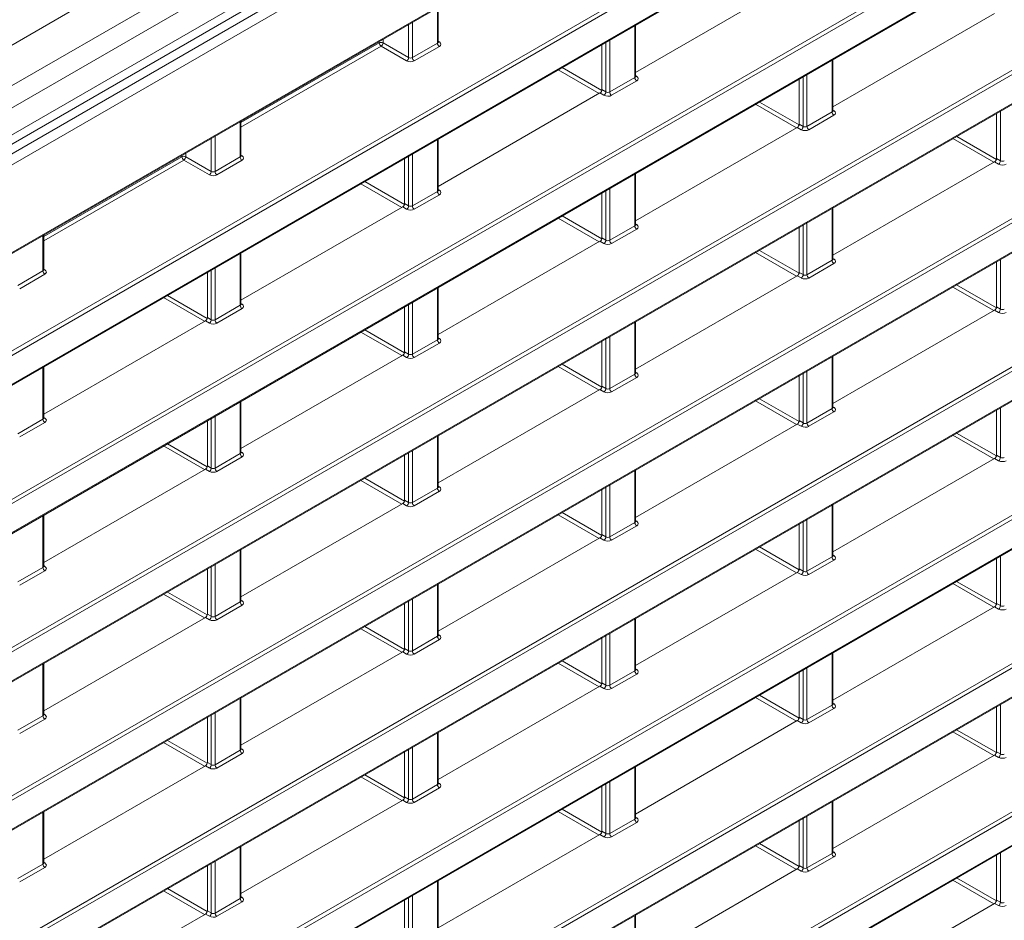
# Model space of a CAD drawing. Header units: millimetres. Extents: x 0 to 1118, y 0 to 864.
# Tile 63 of 156: x 894 to 912, y 276 to 292. Entities that reach past the tile are written whole.
import ezdxf

# ---------------------------------------------------------------- set-up
doc = ezdxf.new("R2010")
doc.units = ezdxf.units.MM

msp = doc.modelspace()

# ---------------------------------------------------------------- linework, layer by layer
at = {"color": 9, "linetype": 'Continuous', "lineweight": 0}
for p, q in [((1022.754, 366.259), (878.381, 282.914)), ((1023.078, 365.699), (878.704, 282.354)), ((1023.181, 365.351), (878.808, 282.006)), ((1023.181, 364.856), (878.808, 281.511)), ((878.084, 280.746), (1023.554, 364.725)), ((1023.641, 364.572), (878.171, 280.594)), ((880.541, 280.347), (1021.271, 361.589)), ((881.936, 279.347), (959.897, 324.353)), ((960.004, 324.333), (881.97, 279.286)), ((882.181, 278.875), (959.552, 323.541)), ((876.84, 270.957), (966.682, 322.821)), ((966.717, 322.761), (876.875, 270.896)), ((876.875, 270.364), (967.151, 322.479)), ((876.84, 268.233), (969.372, 321.65)), ((969.407, 321.589), (876.875, 268.172)), ((882.122, 276.73), (959.412, 321.349)), ((959.552, 321.349), (882.156, 276.669)), ((876.875, 267.639), (969.407, 321.057)), ((882.156, 276.137), (960.004, 321.077)), ((876.84, 265.508), (969.372, 318.926)), ((969.407, 318.865), (876.875, 265.448)), ((876.875, 264.915), (969.407, 318.333)), ((876.84, 262.784), (969.372, 316.202)), ((969.407, 316.141), (876.875, 262.724)), ((876.875, 262.191), (969.407, 315.609)), ((876.84, 260.06), (969.372, 313.478)), ((969.407, 313.417), (876.875, 259.999)), ((876.875, 259.467), (969.407, 312.885)), ((876.84, 257.336), (969.372, 310.754)), ((969.407, 310.693), (876.875, 257.275)), ((876.875, 256.743), (969.407, 310.161)), ((901.241, 291.633), (901.241, 292.28)), ((900.71, 291.368), (900.71, 291.974)), ((900.78, 292.014), (900.78, 291.367)), ((904.865, 291.001), (904.865, 291.953)), ((897.632, 290.172), (900.171, 291.638)), ((900.206, 291.577), (897.632, 290.091)), ((900.171, 291.638), (900.171, 291.663)), ((900.675, 291.307), (900.206, 291.577)), ((900.241, 291.703), (900.241, 291.639)), ((900.241, 291.639), (900.71, 291.368)), ((900.78, 291.367), (901.241, 291.633)), ((901.276, 291.572), (900.815, 291.306)), ((901.256, 291.668), (901.277, 291.654)), ((904.334, 290.736), (904.334, 291.647)), ((904.404, 291.687), (904.404, 290.735)), ((903.53, 291.183), (904.259, 290.761)), ((908.489, 290.369), (908.489, 291.321)), ((904.211, 290.708), (903.459, 291.142)), ((904.404, 290.735), (904.865, 291.001)), ((904.88, 291.035), (904.901, 291.022)), ((907.958, 290.104), (907.958, 291.015)), ((908.028, 291.055), (908.028, 290.103)), ((904.9, 290.94), (904.439, 290.674)), ((904.299, 290.675), (904.226, 290.717)), ((904.262, 290.778), (904.334, 290.736)), ((907.835, 290.076), (907.083, 290.51)), ((907.154, 290.55), (907.883, 290.129)), ((908.028, 290.103), (908.489, 290.369)), ((908.524, 290.308), (908.063, 290.042)), ((908.504, 290.403), (908.525, 290.39)), ((911.582, 289.472), (911.582, 290.383)), ((897.617, 289.541), (897.617, 290.188)), ((907.923, 290.043), (907.85, 290.085)), ((907.886, 290.146), (907.958, 290.104)), ((897.157, 289.922), (897.157, 289.275)), ((910.778, 289.918), (911.507, 289.497)), ((897.086, 289.276), (897.086, 289.882)), ((901.241, 288.909), (901.241, 289.861)), ((911.459, 289.444), (910.707, 289.878)), ((894.008, 288.08), (896.547, 289.546)), ((896.547, 289.546), (896.547, 289.571)), ((896.618, 289.611), (896.618, 289.547)), ((896.618, 289.547), (897.086, 289.276)), ((897.157, 289.275), (897.617, 289.541)), ((897.632, 289.575), (897.653, 289.562)), ((900.71, 288.644), (900.71, 289.555)), ((900.78, 289.595), (900.78, 288.643)), ((896.582, 289.485), (894.008, 287.999)), ((897.051, 289.215), (896.582, 289.485)), ((897.652, 289.48), (897.191, 289.214)), ((911.547, 289.411), (911.474, 289.452)), ((911.51, 289.514), (911.582, 289.472)), ((904.865, 288.277), (904.865, 289.229)), ((900.587, 288.616), (899.835, 289.05)), ((899.906, 289.091), (900.635, 288.669)), ((900.78, 288.643), (901.241, 288.909)), ((901.276, 288.848), (900.815, 288.582)), ((901.256, 288.943), (901.277, 288.93)), ((904.334, 288.012), (904.334, 288.923)), ((904.404, 288.963), (904.404, 288.011)), ((900.638, 288.686), (900.71, 288.644)), ((900.675, 288.583), (900.602, 288.624)), ((903.53, 288.458), (904.259, 288.037)), ((908.489, 287.645), (908.489, 288.597)), ((904.211, 287.984), (903.459, 288.418)), ((904.404, 288.011), (904.865, 288.277)), ((904.88, 288.311), (904.901, 288.298)), ((907.958, 287.38), (907.958, 288.291)), ((908.028, 288.331), (908.028, 287.379)), ((893.993, 287.449), (893.993, 288.096)), ((904.9, 288.216), (904.439, 287.95)), ((904.299, 287.951), (904.226, 287.992)), ((904.262, 288.054), (904.334, 288.012)), ((897.617, 286.817), (897.617, 287.769)), ((907.835, 287.351), (907.083, 287.786)), ((907.154, 287.826), (907.883, 287.405)), ((908.028, 287.379), (908.489, 287.645)), ((908.524, 287.584), (908.063, 287.318)), ((908.504, 287.679), (908.525, 287.666)), ((911.582, 286.748), (911.582, 287.659)), ((893.533, 287.183), (893.993, 287.449)), ((894.028, 287.388), (893.567, 287.122)), ((894.008, 287.483), (894.029, 287.47)), ((897.086, 286.552), (897.086, 287.463)), ((897.157, 287.503), (897.157, 286.551)), ((907.886, 287.422), (907.958, 287.38)), ((907.923, 287.319), (907.85, 287.36)), ((910.777, 287.194), (911.507, 286.773)), ((901.241, 286.185), (901.241, 287.137)), ((911.459, 286.719), (910.707, 287.153)), ((896.963, 286.524), (896.211, 286.958)), ((896.282, 286.998), (897.011, 286.577)), ((897.632, 286.851), (897.653, 286.838)), ((900.71, 285.92), (900.71, 286.831)), ((900.78, 286.871), (900.78, 285.919)), ((897.157, 286.551), (897.617, 286.817)), ((897.652, 286.756), (897.191, 286.49)), ((911.547, 286.687), (911.474, 286.728)), ((911.51, 286.79), (911.582, 286.748)), ((897.051, 286.491), (896.979, 286.532)), ((897.014, 286.594), (897.086, 286.552)), ((904.865, 285.553), (904.865, 286.505)), ((900.587, 285.892), (899.835, 286.326)), ((899.906, 286.366), (900.635, 285.945)), ((900.78, 285.919), (901.241, 286.185)), ((901.276, 286.124), (900.815, 285.858)), ((901.256, 286.219), (901.277, 286.206)), ((904.334, 285.288), (904.334, 286.199)), ((904.404, 286.239), (904.404, 285.287)), ((900.638, 285.962), (900.71, 285.92)), ((900.675, 285.859), (900.602, 285.9)), ((908.489, 284.921), (908.489, 285.873)), ((893.993, 284.725), (893.993, 285.677)), ((904.211, 285.259), (903.459, 285.693)), ((903.53, 285.734), (904.259, 285.313)), ((904.88, 285.587), (904.901, 285.574)), ((907.958, 284.656), (907.958, 285.567)), ((908.028, 285.607), (908.028, 284.655)), ((904.404, 285.287), (904.865, 285.553)), ((904.9, 285.492), (904.439, 285.226)), ((904.299, 285.226), (904.226, 285.268)), ((904.262, 285.33), (904.334, 285.288)), ((897.617, 284.093), (897.617, 285.045)), ((907.835, 284.627), (907.083, 285.061)), ((907.153, 285.102), (907.883, 284.681)), ((908.028, 284.655), (908.489, 284.921)), ((908.524, 284.86), (908.063, 284.594)), ((908.504, 284.955), (908.525, 284.942)), ((911.582, 284.024), (911.582, 284.935)), ((893.533, 284.459), (893.993, 284.725)), ((894.028, 284.664), (893.567, 284.398)), ((894.008, 284.759), (894.029, 284.746)), ((897.086, 283.828), (897.086, 284.739)), ((897.157, 284.779), (897.157, 283.827)), ((907.886, 284.698), (907.958, 284.656)), ((907.923, 284.594), (907.85, 284.636)), ((901.241, 283.461), (901.241, 284.413)), ((911.459, 283.995), (910.707, 284.429)), ((910.777, 284.47), (911.507, 284.049)), ((896.963, 283.799), (896.211, 284.234)), ((896.282, 284.274), (897.011, 283.853)), ((897.632, 284.127), (897.653, 284.114)), ((900.78, 284.147), (900.78, 283.195)), ((897.157, 283.827), (897.617, 284.093)), ((897.652, 284.032), (897.191, 283.766)), ((900.71, 283.196), (900.71, 284.107)), ((911.547, 283.962), (911.474, 284.004)), ((911.51, 284.066), (911.582, 284.024)), ((897.051, 283.766), (896.979, 283.808)), ((897.014, 283.87), (897.086, 283.828)), ((904.865, 282.829), (904.865, 283.781)), ((900.587, 283.167), (899.835, 283.601)), ((899.906, 283.642), (900.635, 283.221)), ((900.78, 283.195), (901.241, 283.461)), ((901.276, 283.4), (900.815, 283.134)), ((901.256, 283.495), (901.277, 283.482)), ((904.334, 282.564), (904.334, 283.475)), ((904.404, 283.515), (904.404, 282.563)), ((900.638, 283.238), (900.71, 283.196)), ((900.675, 283.134), (900.602, 283.176)), ((908.489, 282.197), (908.489, 283.149)), ((893.993, 282.001), (893.993, 282.953)), ((904.211, 282.535), (903.459, 282.969)), ((903.53, 283.01), (904.259, 282.589)), ((904.88, 282.863), (904.901, 282.85)), ((908.028, 282.883), (908.028, 281.931)), ((904.404, 282.563), (904.865, 282.829)), ((904.9, 282.768), (904.439, 282.502)), ((907.958, 281.932), (907.958, 282.843)), ((904.299, 282.502), (904.226, 282.544)), ((904.262, 282.606), (904.334, 282.564)), ((897.617, 281.369), (897.617, 282.321)), ((907.835, 281.903), (907.083, 282.337)), ((907.153, 282.378), (907.883, 281.957)), ((908.028, 281.931), (908.489, 282.197)), ((908.524, 282.136), (908.063, 281.87)), ((908.504, 282.231), (908.525, 282.218)), ((911.582, 281.3), (911.582, 282.211)), ((893.533, 281.735), (893.993, 282.001)), ((894.008, 282.035), (894.029, 282.022)), ((897.086, 281.104), (897.086, 282.015)), ((897.157, 282.055), (897.157, 281.103)), ((907.886, 281.974), (907.958, 281.932)), ((894.028, 281.94), (893.567, 281.674)), ((907.923, 281.87), (907.85, 281.912)), ((901.241, 280.737), (901.241, 281.689)), ((911.458, 281.271), (910.707, 281.705)), ((910.777, 281.746), (911.507, 281.325)), ((896.963, 281.075), (896.211, 281.509)), ((896.282, 281.55), (897.011, 281.129)), ((897.632, 281.403), (897.653, 281.39)), ((900.78, 281.423), (900.78, 280.471)), ((897.157, 281.103), (897.617, 281.369)), ((897.652, 281.308), (897.191, 281.042)), ((900.71, 280.472), (900.71, 281.383)), ((911.547, 281.238), (911.474, 281.28)), ((911.51, 281.341), (911.582, 281.3)), ((897.051, 281.042), (896.979, 281.084)), ((897.014, 281.146), (897.086, 281.104)), ((904.865, 280.105), (904.865, 281.057)), ((900.587, 280.443), (899.835, 280.877)), ((899.906, 280.918), (900.635, 280.497)), ((900.78, 280.471), (901.241, 280.737)), ((901.256, 280.771), (901.277, 280.758)), ((904.334, 279.84), (904.334, 280.751)), ((904.404, 280.791), (904.404, 279.839)), ((900.638, 280.513), (900.71, 280.472)), ((901.276, 280.676), (900.815, 280.41)), ((900.675, 280.41), (900.602, 280.452)), ((908.489, 279.473), (908.489, 280.425)), ((893.993, 279.277), (893.993, 280.229)), ((904.211, 279.811), (903.459, 280.245)), ((903.529, 280.286), (904.259, 279.865)), ((904.88, 280.139), (904.901, 280.126)), ((908.028, 280.159), (908.028, 279.207)), ((904.404, 279.839), (904.865, 280.105)), ((904.9, 280.044), (904.439, 279.778)), ((907.958, 279.208), (907.958, 280.119)), ((904.299, 279.778), (904.226, 279.82)), ((904.262, 279.881), (904.334, 279.84)), ((897.617, 278.645), (897.617, 279.597)), ((907.834, 279.179), (907.083, 279.613)), ((907.153, 279.654), (907.883, 279.233)), ((908.028, 279.207), (908.489, 279.473)), ((908.524, 279.412), (908.063, 279.146)), ((908.504, 279.507), (908.525, 279.494)), ((911.582, 278.576), (911.582, 279.487)), ((893.533, 279.011), (893.993, 279.277)), ((894.008, 279.311), (894.029, 279.298)), ((897.086, 278.38), (897.086, 279.291)), ((897.157, 279.331), (897.157, 278.379)), ((907.886, 279.249), (907.958, 279.208)), ((894.028, 279.216), (893.567, 278.95)), ((907.923, 279.146), (907.85, 279.188)), ((901.241, 278.013), (901.241, 278.965)), ((911.458, 278.547), (910.706, 278.981)), ((910.777, 279.022), (911.507, 278.601)), ((896.963, 278.351), (896.211, 278.785)), ((896.282, 278.826), (897.011, 278.405)), ((900.78, 278.699), (900.78, 277.746)), ((897.157, 278.379), (897.617, 278.645)), ((897.652, 278.584), (897.191, 278.318)), ((897.632, 278.679), (897.653, 278.666)), ((900.71, 277.748), (900.71, 278.659)), ((911.547, 278.514), (911.474, 278.556)), ((911.51, 278.617), (911.582, 278.576)), ((897.051, 278.318), (896.979, 278.36)), ((897.014, 278.421), (897.086, 278.38)), ((904.865, 277.38), (904.865, 278.333)), ((900.587, 277.719), (899.835, 278.153)), ((899.906, 278.194), (900.635, 277.773)), ((900.78, 277.746), (901.241, 278.013)), ((901.256, 278.047), (901.277, 278.034)), ((904.334, 277.116), (904.334, 278.027)), ((904.404, 278.067), (904.404, 277.114)), ((900.638, 277.789), (900.71, 277.748)), ((901.276, 277.952), (900.815, 277.686)), ((900.675, 277.686), (900.602, 277.728)), ((908.489, 276.748), (908.489, 277.701)), ((893.993, 276.553), (893.993, 277.505)), ((904.211, 277.087), (903.459, 277.521)), ((903.529, 277.562), (904.259, 277.141)), ((908.028, 277.435), (908.028, 276.482)), ((904.404, 277.114), (904.865, 277.38)), ((904.9, 277.32), (904.439, 277.054)), ((904.88, 277.415), (904.901, 277.402)), ((907.958, 276.483), (907.958, 277.395)), ((904.299, 277.054), (904.226, 277.096)), ((904.262, 277.157), (904.334, 277.116)), ((907.834, 276.455), (907.082, 276.889)), ((907.153, 276.93), (907.883, 276.509)), ((897.617, 275.92), (897.617, 276.873)), ((908.028, 276.482), (908.489, 276.748)), ((908.504, 276.783), (908.525, 276.77)), ((911.582, 275.851), (911.582, 276.763)), ((893.533, 276.286), (893.993, 276.553)), ((894.008, 276.587), (894.029, 276.574)), ((897.086, 275.655), (897.086, 276.567)), ((897.157, 276.607), (897.157, 275.654)), ((907.886, 276.525), (907.958, 276.483)), ((908.524, 276.688), (908.063, 276.422)), ((894.028, 276.492), (893.567, 276.226)), ((907.923, 276.422), (907.85, 276.464)), ((901.241, 275.288), (901.241, 276.241)), ((911.458, 275.823), (910.706, 276.257)), ((910.777, 276.298), (911.507, 275.876)), ((896.963, 275.627), (896.211, 276.061)), ((896.282, 276.102), (897.011, 275.681)), ((897.157, 275.654), (897.617, 275.92)), ((897.652, 275.86), (897.191, 275.594)), ((897.632, 275.955), (897.653, 275.942)), ((900.71, 275.023), (900.71, 275.935)), ((900.78, 275.975), (900.78, 275.022)), ((911.547, 275.79), (911.474, 275.832)), ((911.51, 275.893), (911.582, 275.851)), ((897.051, 275.594), (896.979, 275.636)), ((897.014, 275.697), (897.086, 275.655)), ((904.865, 274.656), (904.865, 275.609))]:
    msp.add_line(p, q, dxfattribs=at)
at = {"color": 7, "linetype": 'Continuous', "lineweight": 15}
for p, q in [((878.704, 281.282), (1023.078, 364.627)), ((880.53, 280.324), (1021.261, 361.566)), ((882.17, 278.852), (959.477, 323.48)), ((876.864, 270.341), (967.141, 322.456)), ((876.864, 267.617), (969.396, 321.034)), ((882.146, 276.114), (959.957, 321.033)), ((876.864, 264.893), (969.396, 318.31)), ((876.864, 262.168), (969.396, 315.586)), ((876.864, 259.444), (969.396, 312.862)), ((876.864, 256.72), (969.396, 310.138)), ((907.85, 292.809), (904.88, 291.094)), ((901.256, 291.654), (901.256, 292.289)), ((911.474, 292.177), (908.504, 290.462)), ((904.88, 291.022), (904.88, 291.962)), ((904.262, 290.778), (904.262, 291.605)), ((908.504, 290.39), (908.504, 291.33)), ((907.886, 290.146), (907.886, 290.973)), ((904.226, 290.717), (901.256, 289.002)), ((911.51, 289.514), (911.51, 290.341)), ((897.632, 289.562), (897.632, 290.197)), ((907.85, 290.085), (904.88, 288.37)), ((901.256, 288.93), (901.256, 289.87)), ((900.638, 288.686), (900.638, 289.513)), ((911.474, 289.452), (908.504, 287.738)), ((904.88, 288.298), (904.88, 289.238)), ((904.262, 288.054), (904.262, 288.881)), ((900.602, 288.624), (897.632, 286.91)), ((908.504, 287.666), (908.504, 288.606)), ((894.008, 287.47), (894.008, 288.105)), ((907.886, 287.422), (907.886, 288.249)), ((904.226, 287.992), (901.256, 286.278)), ((897.632, 286.838), (897.632, 287.778)), ((911.51, 286.79), (911.51, 287.617)), ((897.014, 286.594), (897.014, 287.421)), ((907.85, 287.36), (904.88, 285.646)), ((901.256, 286.206), (901.256, 287.146)), ((900.638, 285.962), (900.638, 286.789)), ((911.474, 286.728), (908.504, 285.014)), ((896.979, 286.532), (894.008, 284.818)), ((904.88, 285.574), (904.88, 286.514)), ((904.262, 285.33), (904.262, 286.157)), ((900.602, 285.9), (897.632, 284.186)), ((908.504, 284.942), (908.504, 285.882)), ((894.008, 284.746), (894.008, 285.686)), ((907.886, 284.698), (907.886, 285.525)), ((904.226, 285.268), (901.256, 283.554)), ((897.632, 284.114), (897.632, 285.054)), ((911.51, 284.066), (911.51, 284.893)), ((897.014, 283.87), (897.014, 284.697)), ((907.85, 284.636), (904.88, 282.922)), ((901.256, 283.481), (901.256, 284.422)), ((900.638, 283.238), (900.638, 284.065)), ((911.474, 284.004), (908.504, 282.29)), ((896.979, 283.808), (894.008, 282.094)), ((904.88, 282.849), (904.88, 283.79)), ((904.262, 282.606), (904.262, 283.433)), ((900.602, 283.176), (897.632, 281.462)), ((908.504, 282.217), (908.504, 283.158)), ((894.008, 282.021), (894.008, 282.962)), ((907.886, 281.974), (907.886, 282.801)), ((904.226, 282.544), (901.256, 280.83)), ((897.632, 281.389), (897.632, 282.33)), ((911.51, 281.341), (911.51, 282.169)), ((897.014, 281.146), (897.014, 281.973)), ((907.85, 281.912), (904.88, 280.198)), ((901.256, 280.757), (901.256, 281.698)), ((900.638, 280.513), (900.638, 281.341)), ((911.474, 281.28), (908.504, 279.565)), ((896.979, 281.084), (894.008, 279.37)), ((904.88, 280.125), (904.88, 281.066)), ((904.262, 279.881), (904.262, 280.709)), ((900.602, 280.452), (897.632, 278.737)), ((908.504, 279.493), (908.504, 280.434)), ((894.008, 279.297), (894.008, 280.238)), ((907.886, 279.249), (907.886, 280.077)), ((904.226, 279.82), (901.256, 278.105)), ((897.632, 278.665), (897.632, 279.606)), ((911.51, 278.617), (911.51, 279.445)), ((897.014, 278.421), (897.014, 279.249)), ((907.85, 279.188), (904.88, 277.473)), ((901.256, 278.033), (901.256, 278.974)), ((900.638, 277.789), (900.638, 278.617)), ((911.474, 278.556), (908.504, 276.841)), ((896.979, 278.36), (894.008, 276.645)), ((904.88, 277.401), (904.88, 278.342)), ((904.262, 277.157), (904.262, 277.985)), ((900.602, 277.728), (897.632, 276.013)), ((908.504, 276.769), (908.504, 277.71)), ((894.008, 276.573), (894.008, 277.514)), ((907.886, 276.525), (907.886, 277.353)), ((904.226, 277.096), (901.256, 275.381)), ((897.632, 275.941), (897.632, 276.882)), ((911.51, 275.893), (911.51, 276.721)), ((897.014, 275.697), (897.014, 276.525)), ((907.85, 276.464), (904.88, 274.749)), ((901.256, 275.309), (901.256, 276.249)), ((900.638, 275.065), (900.638, 275.893)), ((911.474, 275.832), (908.504, 274.117)), ((896.979, 275.636), (894.008, 273.921)), ((904.88, 274.677), (904.88, 275.617))]:
    msp.add_line(p, q, dxfattribs=at)
at = {"color": 9, "linetype": 'Continuous', "lineweight": 0}
for centre, radius, start, end in [((900.207, 291.57), 0.077, 63.2338, 117.3435), ((900.248, 291.642), 0.077, 182.6523, 236.7703), ((900.162, 291.643), 0.0793, 303.5222, 356.4778), ((901.318, 291.636), 0.077, 182.6523, 236.7703), ((901.262, 291.677), 0.0278, 257.8973, 303.5269), ((900.631, 291.373), 0.0793, 303.5222, 356.4778), ((900.857, 291.37), 0.077, 182.6523, 236.7703), ((904.942, 291.004), 0.077, 182.6523, 236.7703), ((904.886, 291.045), 0.0278, 257.8973, 303.5269), ((904.255, 290.741), 0.0793, 303.5222, 356.4778), ((904.481, 290.738), 0.077, 182.6523, 236.7703), ((908.566, 290.372), 0.077, 182.6523, 236.7703), ((908.51, 290.413), 0.0278, 257.7331, 303.5435), ((907.879, 290.109), 0.0793, 303.5222, 356.4778), ((908.105, 290.106), 0.077, 182.6523, 236.7703), ((896.583, 289.478), 0.077, 63.2338, 117.3435), ((896.624, 289.55), 0.077, 182.6523, 236.7703), ((896.538, 289.551), 0.0793, 303.5222, 356.4778), ((897.694, 289.544), 0.077, 182.6523, 236.7703), ((897.638, 289.585), 0.0278, 257.8973, 303.5269), ((911.503, 289.477), 0.0793, 303.5222, 356.4778), ((897.007, 289.281), 0.0793, 303.5222, 356.4778), ((897.233, 289.278), 0.077, 182.6523, 236.7703), ((901.318, 288.912), 0.077, 182.6523, 236.7703), ((901.262, 288.953), 0.0278, 257.8973, 303.5269), ((900.631, 288.649), 0.0793, 303.5222, 356.4778), ((900.857, 288.646), 0.077, 182.6523, 236.7703), ((904.942, 288.28), 0.077, 182.6523, 236.7703), ((904.886, 288.321), 0.0278, 257.7331, 303.5435), ((904.255, 288.017), 0.0793, 303.5222, 356.4778), ((904.481, 288.014), 0.077, 182.6523, 236.7703), ((908.566, 287.648), 0.077, 182.6523, 236.7703), ((908.51, 287.689), 0.0278, 257.7331, 303.5435), ((894.07, 287.452), 0.077, 182.6523, 236.7703), ((894.014, 287.493), 0.0278, 257.8973, 303.5269), ((907.879, 287.385), 0.0793, 303.5222, 356.4778), ((908.105, 287.382), 0.077, 182.6523, 236.7703), ((897.638, 286.861), 0.0278, 257.8973, 303.5269), ((897.694, 286.82), 0.077, 182.6523, 236.7703), ((911.503, 286.753), 0.0793, 303.5222, 356.4778), ((897.007, 286.557), 0.0793, 303.5222, 356.4778), ((897.233, 286.554), 0.077, 182.6523, 236.7703), ((901.318, 286.188), 0.077, 182.6523, 236.7703), ((901.262, 286.229), 0.0278, 257.7331, 303.5435), ((900.631, 285.925), 0.0793, 303.5222, 356.4778), ((900.857, 285.922), 0.077, 182.6523, 236.7703), ((904.886, 285.597), 0.0278, 257.7331, 303.5435), ((904.942, 285.556), 0.077, 182.6523, 236.7703), ((904.255, 285.293), 0.0793, 303.5222, 356.4778), ((904.481, 285.29), 0.077, 182.6523, 236.7703), ((908.566, 284.924), 0.077, 182.6523, 236.7703), ((908.51, 284.965), 0.0278, 257.7331, 303.5435), ((894.07, 284.728), 0.077, 182.6523, 236.7703), ((894.014, 284.769), 0.0278, 257.8973, 303.5269), ((907.879, 284.661), 0.0793, 303.5222, 356.4778), ((908.105, 284.658), 0.077, 182.6523, 236.7703), ((897.638, 284.137), 0.0278, 257.7331, 303.5435), ((897.694, 284.096), 0.077, 182.6523, 236.7703), ((911.503, 284.029), 0.0793, 303.5222, 356.4778), ((897.007, 283.833), 0.0793, 303.5222, 356.4778), ((897.233, 283.83), 0.077, 182.6523, 236.7703), ((901.318, 283.464), 0.077, 182.6523, 236.7703), ((901.262, 283.505), 0.0278, 257.7331, 303.5435), ((900.631, 283.201), 0.0793, 303.5222, 356.4778), ((900.857, 283.198), 0.077, 182.6523, 236.7703), ((904.886, 282.873), 0.0278, 257.7331, 303.5435), ((904.942, 282.832), 0.077, 182.6523, 236.7703), ((904.255, 282.569), 0.0793, 303.5222, 356.4778), ((904.481, 282.566), 0.077, 182.6523, 236.7703), ((908.566, 282.2), 0.077, 182.6523, 236.7703), ((908.51, 282.241), 0.0278, 257.7331, 303.5435), ((894.07, 282.004), 0.077, 182.6523, 236.7703), ((894.014, 282.045), 0.0278, 257.7331, 303.5435), ((907.879, 281.936), 0.0793, 303.5222, 356.4778), ((908.105, 281.934), 0.077, 182.6523, 236.7703), ((897.694, 281.372), 0.077, 182.6523, 236.7703), ((897.638, 281.413), 0.0278, 257.7331, 303.5435), ((911.503, 281.304), 0.0793, 303.5222, 356.4778), ((897.007, 281.108), 0.0793, 303.5222, 356.4778), ((897.233, 281.106), 0.077, 182.6523, 236.7703), ((901.318, 280.74), 0.077, 182.6523, 236.7703), ((901.262, 280.781), 0.0278, 257.7331, 303.5435), ((900.631, 280.476), 0.0793, 303.5222, 356.4778), ((900.857, 280.474), 0.077, 182.6523, 236.7703), ((904.942, 280.108), 0.077, 182.6523, 236.7703), ((904.886, 280.149), 0.0278, 257.7331, 303.5435), ((904.255, 279.844), 0.0793, 303.5222, 356.4778), ((904.481, 279.842), 0.077, 182.6523, 236.7703), ((908.566, 279.476), 0.077, 182.6523, 236.7703), ((908.51, 279.517), 0.0278, 257.7331, 303.5435), ((894.07, 279.28), 0.077, 182.6523, 236.7703), ((894.014, 279.321), 0.0278, 257.7331, 303.5435), ((907.879, 279.212), 0.0793, 303.5222, 356.4778), ((908.105, 279.21), 0.077, 182.6523, 236.7703), ((897.694, 278.648), 0.077, 182.6523, 236.7703), ((897.638, 278.689), 0.0278, 257.7331, 303.5435), ((911.503, 278.58), 0.0793, 303.5222, 356.4778), ((897.007, 278.384), 0.0793, 303.5222, 356.4778), ((897.233, 278.382), 0.077, 182.6523, 236.7703), ((901.318, 278.016), 0.077, 182.6523, 236.7703), ((901.262, 278.057), 0.0278, 257.7331, 303.5435), ((900.631, 277.752), 0.0793, 303.5222, 356.4778), ((900.857, 277.75), 0.077, 182.6523, 236.7703), ((904.942, 277.384), 0.077, 182.6523, 236.7703), ((904.886, 277.425), 0.0278, 257.7331, 303.5435), ((904.255, 277.12), 0.0793, 303.5222, 356.4778), ((904.481, 277.118), 0.077, 182.6523, 236.7703), ((908.566, 276.752), 0.077, 182.6523, 236.7703), ((908.51, 276.793), 0.0278, 257.7331, 303.5435), ((894.07, 276.556), 0.077, 182.6523, 236.7703), ((894.014, 276.597), 0.0278, 257.7331, 303.5435), ((907.879, 276.488), 0.0793, 303.5222, 356.4778), ((908.105, 276.486), 0.077, 182.6523, 236.7703), ((897.694, 275.924), 0.077, 182.6523, 236.7703), ((897.638, 275.965), 0.0278, 257.7331, 303.5435), ((911.503, 275.856), 0.0793, 303.5222, 356.4778), ((897.007, 275.66), 0.0793, 303.5222, 356.4778), ((897.233, 275.658), 0.077, 182.6523, 236.7703)]:
    msp.add_arc(centre, radius, start, end, dxfattribs=at)
for centre, major_axis, ratio, start_param, end_param in [((901.206, 291.655), (0.05, -0.0016), 0.597067, 5.516493, 6.301891), ((901.205, 291.614), (0.1, -0.0015), 0.587275, 5.506822, 7.060165), ((900.745, 291.389), (0.05, -0.0016), 0.597067, 3.96315, 5.516493), ((900.744, 291.348), (0.1, -0.0015), 0.587275, 3.953479, 5.506822), ((904.83, 291.023), (0.05, -0.0016), 0.597067, 5.516493, 6.301891), ((904.829, 290.982), (0.1, -0.0015), 0.587275, 5.506822, 7.060165), ((904.368, 290.716), (0.1, -0.0015), 0.587275, 3.953479, 5.506822), ((904.369, 290.757), (0.05, -0.0016), 0.597067, 3.96315, 5.516493), ((908.454, 290.391), (0.05, -0.0016), 0.597067, 5.516493, 6.301891), ((908.453, 290.35), (0.1, -0.0015), 0.587275, 5.506822, 7.060165), ((907.993, 290.125), (0.05, -0.0016), 0.597067, 3.96315, 5.516493), ((907.992, 290.084), (0.1, -0.0015), 0.587275, 3.953479, 5.506822), ((897.582, 289.563), (0.05, -0.0016), 0.597067, 5.516493, 6.301891), ((897.581, 289.522), (0.1, -0.0015), 0.587275, 5.506822, 7.060165), ((911.616, 289.452), (0.1, -0.0015), 0.587275, 3.953479, 5.506822), ((911.617, 289.493), (0.05, -0.0016), 0.597067, 3.96315, 5.516493), ((897.121, 289.256), (0.1, -0.0015), 0.587275, 3.953479, 5.506822), ((897.121, 289.297), (0.05, -0.0016), 0.597067, 3.96315, 5.516493), ((901.206, 288.931), (0.05, -0.0016), 0.597067, 5.516493, 6.301891), ((901.205, 288.89), (0.1, -0.0015), 0.587275, 5.506822, 7.060165), ((900.745, 288.665), (0.05, -0.0016), 0.597067, 3.96315, 5.516493), ((900.744, 288.624), (0.1, -0.0015), 0.587275, 3.953479, 5.506822), ((904.83, 288.299), (0.05, -0.0016), 0.597067, 5.516493, 6.301891), ((904.829, 288.258), (0.1, -0.0015), 0.587275, 5.506822, 7.060165), ((904.368, 287.992), (0.1, -0.0015), 0.587275, 3.953479, 5.506822), ((904.369, 288.033), (0.05, -0.0016), 0.597067, 3.96315, 5.516493), ((908.454, 287.667), (0.05, -0.0016), 0.597067, 5.516493, 6.301891), ((908.453, 287.626), (0.1, -0.0015), 0.587275, 5.506822, 7.060165), ((893.958, 287.471), (0.05, -0.0016), 0.597067, 5.516493, 6.301891), ((893.957, 287.43), (0.1, -0.0015), 0.587275, 5.506822, 7.060165), ((907.993, 287.401), (0.05, -0.0016), 0.597067, 3.96315, 5.516493), ((907.992, 287.36), (0.1, -0.0015), 0.587275, 3.953479, 5.506822), ((897.582, 286.839), (0.05, -0.0016), 0.597067, 5.516493, 6.301891), ((897.581, 286.798), (0.1, -0.0015), 0.587275, 5.506822, 7.060165), ((911.616, 286.728), (0.1, -0.0015), 0.587275, 3.953479, 5.506822), ((911.617, 286.769), (0.05, -0.0016), 0.597067, 3.96315, 5.516493), ((897.121, 286.532), (0.1, -0.0015), 0.587275, 3.953479, 5.506822), ((897.121, 286.573), (0.05, -0.0016), 0.597067, 3.96315, 5.516493), ((901.206, 286.207), (0.05, -0.0016), 0.597067, 5.516493, 6.301891), ((901.205, 286.166), (0.1, -0.0015), 0.587275, 5.506822, 7.060165), ((900.744, 285.9), (0.1, -0.0015), 0.587275, 3.953479, 5.506822), ((900.745, 285.941), (0.05, -0.0016), 0.597067, 3.96315, 5.516493), ((904.83, 285.575), (0.05, -0.0016), 0.597067, 5.516493, 6.301891), ((904.829, 285.534), (0.1, -0.0015), 0.587275, 5.506822, 7.060165), ((904.368, 285.268), (0.1, -0.0015), 0.587275, 3.953479, 5.506822), ((904.369, 285.309), (0.05, -0.0016), 0.597067, 3.96315, 5.516493), ((908.454, 284.943), (0.05, -0.0016), 0.597067, 5.516493, 6.301891), ((908.453, 284.902), (0.1, -0.0015), 0.587275, 5.506822, 7.060165), ((893.958, 284.747), (0.05, -0.0016), 0.597067, 5.516493, 6.301891), ((893.957, 284.706), (0.1, -0.0015), 0.587275, 5.506822, 7.060165), ((907.992, 284.636), (0.1, -0.0015), 0.587275, 3.953479, 5.506822), ((907.993, 284.676), (0.05, -0.0016), 0.597067, 3.96315, 5.516493), ((897.582, 284.115), (0.05, -0.0016), 0.597067, 5.516493, 6.301891), ((897.581, 284.074), (0.1, -0.0015), 0.587275, 5.506822, 7.060165), ((911.616, 284.004), (0.1, -0.0015), 0.587275, 3.953479, 5.506822), ((911.617, 284.044), (0.05, -0.0016), 0.597067, 3.96315, 5.516493), ((897.121, 283.808), (0.1, -0.0015), 0.587275, 3.953479, 5.506822), ((897.121, 283.848), (0.05, -0.0016), 0.597067, 3.96315, 5.516493), ((901.206, 283.482), (0.05, -0.0016), 0.597067, 5.516493, 6.301891), ((901.205, 283.442), (0.1, -0.0015), 0.587275, 5.506822, 7.060165), ((900.744, 283.176), (0.1, -0.0015), 0.587275, 3.953479, 5.506822), ((900.745, 283.216), (0.05, -0.0016), 0.597067, 3.96315, 5.516493), ((904.83, 282.85), (0.05, -0.0016), 0.597067, 5.516493, 6.301891), ((904.829, 282.81), (0.1, -0.0015), 0.587275, 5.506822, 7.060165), ((904.368, 282.544), (0.1, -0.0015), 0.587275, 3.953479, 5.506822), ((904.369, 282.584), (0.05, -0.0016), 0.597067, 3.96315, 5.516493), ((908.454, 282.218), (0.05, -0.0016), 0.597067, 5.516493, 6.301891), ((908.453, 282.178), (0.1, -0.0015), 0.587275, 5.506822, 7.060165), ((893.958, 282.022), (0.05, -0.0016), 0.597067, 5.516493, 6.301891), ((893.957, 281.982), (0.1, -0.0015), 0.587275, 5.506822, 7.060165), ((907.992, 281.912), (0.1, -0.0015), 0.587275, 3.953479, 5.506822), ((907.993, 281.952), (0.05, -0.0016), 0.597067, 3.96315, 5.516493), ((897.582, 281.39), (0.05, -0.0016), 0.597067, 5.516493, 6.301891), ((897.581, 281.35), (0.1, -0.0015), 0.587275, 5.506822, 7.060165), ((911.616, 281.28), (0.1, -0.0015), 0.587275, 3.953479, 5.506822), ((911.617, 281.32), (0.05, -0.0016), 0.597067, 3.96315, 5.516493), ((897.121, 281.084), (0.1, -0.0015), 0.587275, 3.953479, 5.506822), ((897.121, 281.124), (0.05, -0.0016), 0.597067, 3.96315, 5.516493), ((901.206, 280.758), (0.05, -0.0016), 0.597067, 5.516493, 6.301891), ((901.205, 280.718), (0.1, -0.0015), 0.587275, 5.506822, 7.060165), ((900.744, 280.452), (0.1, -0.0015), 0.587275, 3.953479, 5.506822), ((900.745, 280.492), (0.05, -0.0016), 0.597067, 3.96315, 5.516493), ((904.83, 280.126), (0.05, -0.0016), 0.597067, 5.516493, 6.301891), ((904.829, 280.086), (0.1, -0.0015), 0.587275, 5.506822, 7.060165), ((904.368, 279.82), (0.1, -0.0015), 0.587275, 3.953479, 5.506822), ((904.369, 279.86), (0.05, -0.0016), 0.597067, 3.96315, 5.516493), ((908.454, 279.494), (0.05, -0.0016), 0.597067, 5.516493, 6.301891), ((908.453, 279.454), (0.1, -0.0015), 0.587275, 5.506822, 7.060165), ((893.958, 279.298), (0.05, -0.0016), 0.597067, 5.516493, 6.301891), ((893.957, 279.258), (0.1, -0.0015), 0.587275, 5.506822, 7.060165), ((907.992, 279.188), (0.1, -0.0015), 0.587275, 3.953479, 5.506822), ((907.993, 279.228), (0.05, -0.0016), 0.597067, 3.96315, 5.516493), ((897.582, 278.666), (0.05, -0.0016), 0.597067, 5.516493, 6.301891), ((897.581, 278.626), (0.1, -0.0015), 0.587275, 5.506822, 7.060165), ((911.616, 278.556), (0.1, -0.0015), 0.587275, 3.953479, 5.506822), ((911.617, 278.596), (0.05, -0.0016), 0.597067, 3.96315, 5.516493), ((897.121, 278.4), (0.05, -0.0016), 0.597067, 3.96315, 5.516493), ((897.121, 278.36), (0.1, -0.0015), 0.587275, 3.953479, 5.506822), ((901.206, 278.034), (0.05, -0.0016), 0.597067, 5.516493, 6.301891), ((901.205, 277.994), (0.1, -0.0015), 0.587275, 5.506822, 7.060165), ((900.744, 277.728), (0.1, -0.0015), 0.587275, 3.953479, 5.506822), ((900.745, 277.768), (0.05, -0.0016), 0.597067, 3.96315, 5.516493), ((904.83, 277.402), (0.05, -0.0016), 0.597067, 5.516493, 6.301891), ((904.829, 277.362), (0.1, -0.0015), 0.587275, 5.506822, 7.060165), ((904.369, 277.136), (0.05, -0.0016), 0.597067, 3.96315, 5.516493), ((904.368, 277.096), (0.1, -0.0015), 0.587275, 3.953479, 5.506822), ((908.454, 276.77), (0.05, -0.0016), 0.597067, 5.516493, 6.301891), ((908.453, 276.73), (0.1, -0.0015), 0.587275, 5.506822, 7.060165), ((893.958, 276.574), (0.05, -0.0016), 0.597067, 5.516493, 6.301891), ((893.957, 276.534), (0.1, -0.0015), 0.587275, 5.506822, 7.060165), ((907.992, 276.464), (0.1, -0.0015), 0.587275, 3.953479, 5.506822), ((907.993, 276.504), (0.05, -0.0016), 0.597067, 3.96315, 5.516493), ((897.582, 275.942), (0.05, -0.0016), 0.597067, 5.516493, 6.301891), ((897.581, 275.902), (0.1, -0.0015), 0.587275, 5.506822, 7.060165), ((911.617, 275.872), (0.05, -0.0016), 0.597067, 3.96315, 5.516493), ((897.121, 275.676), (0.05, -0.0016), 0.597067, 3.96315, 5.516493), ((911.616, 275.832), (0.1, -0.0015), 0.587275, 3.953479, 5.506822), ((897.121, 275.636), (0.1, -0.0015), 0.587275, 3.953479, 5.506822)]:
    msp.add_ellipse(centre, major_axis=major_axis, ratio=ratio, start_param=start_param, end_param=end_param, dxfattribs=at)
at = {"color": 7, "linetype": 'Continuous', "lineweight": 15}
for centre in [(904.226, 290.757), (907.85, 290.125), (911.474, 289.493), (900.602, 288.665), (904.226, 288.033), (907.85, 287.401), (911.474, 286.769), (896.979, 286.573), (900.602, 285.941), (904.226, 285.309), (907.85, 284.677), (911.474, 284.045), (896.979, 283.849), (900.602, 283.217), (904.226, 282.585), (907.85, 281.953), (911.474, 281.321), (896.979, 281.125), (900.602, 280.493), (904.226, 279.861), (907.85, 279.229), (911.474, 278.597), (896.979, 278.401), (900.602, 277.769), (904.226, 277.137), (907.85, 276.505), (911.474, 275.873), (896.979, 275.677)]:
    msp.add_ellipse(centre, major_axis=(0.025, 0.0433), ratio=0.577557, start_param=3.927062, end_param=5.497554, dxfattribs=at)
for points, knots in [([(901.257, 291.648), (901.257, 291.648), (901.257, 291.647), (901.256, 291.652), (901.256, 291.654), (901.256, 291.654)], [0, 0, 0, 0, 0.251447, 0.972188, 1, 1, 1, 1]), ([(904.881, 291.016), (904.881, 291.016), (904.881, 291.015), (904.879, 291.02), (904.88, 291.022), (904.88, 291.022)], [0, 0, 0, 0, 0.251447, 0.972188, 1, 1, 1, 1]), ([(908.505, 290.384), (908.505, 290.384), (908.505, 290.383), (908.503, 290.388), (908.504, 290.389), (908.504, 290.39)], [0, 0, 0, 0, 0.251158, 0.971068, 1, 1, 1, 1]), ([(897.633, 289.556), (897.633, 289.556), (897.634, 289.555), (897.632, 289.56), (897.632, 289.561), (897.632, 289.562)], [0, 0, 0, 0, 0.251447, 0.972188, 1, 1, 1, 1]), ([(901.257, 288.924), (901.257, 288.924), (901.257, 288.923), (901.256, 288.928), (901.256, 288.929), (901.256, 288.93)], [0, 0, 0, 0, 0.251447, 0.972188, 1, 1, 1, 1]), ([(904.881, 288.292), (904.881, 288.292), (904.881, 288.291), (904.879, 288.296), (904.88, 288.297), (904.88, 288.298)], [0, 0, 0, 0, 0.251158, 0.971068, 1, 1, 1, 1]), ([(908.505, 287.66), (908.505, 287.66), (908.505, 287.659), (908.503, 287.664), (908.504, 287.665), (908.504, 287.665)], [0, 0, 0, 0, 0.251158, 0.971068, 1, 1, 1, 1]), ([(894.009, 287.464), (894.009, 287.464), (894.01, 287.463), (894.008, 287.468), (894.008, 287.469), (894.008, 287.47)], [0, 0, 0, 0, 0.251447, 0.972188, 1, 1, 1, 1]), ([(897.633, 286.832), (897.633, 286.832), (897.634, 286.831), (897.632, 286.836), (897.632, 286.837), (897.632, 286.837)], [0, 0, 0, 0, 0.251447, 0.972188, 1, 1, 1, 1]), ([(901.257, 286.2), (901.257, 286.2), (901.257, 286.199), (901.256, 286.204), (901.256, 286.205), (901.256, 286.205)], [0, 0, 0, 0, 0.251158, 0.971068, 1, 1, 1, 1]), ([(904.881, 285.568), (904.881, 285.568), (904.881, 285.567), (904.879, 285.572), (904.88, 285.573), (904.88, 285.573)], [0, 0, 0, 0, 0.251158, 0.971068, 1, 1, 1, 1]), ([(908.505, 284.936), (908.505, 284.936), (908.505, 284.935), (908.503, 284.94), (908.504, 284.941), (908.504, 284.941)], [0, 0, 0, 0, 0.251158, 0.971068, 1, 1, 1, 1]), ([(894.009, 284.74), (894.009, 284.74), (894.01, 284.739), (894.008, 284.744), (894.008, 284.745), (894.008, 284.745)], [0, 0, 0, 0, 0.251447, 0.972188, 1, 1, 1, 1]), ([(897.633, 284.108), (897.633, 284.108), (897.634, 284.107), (897.632, 284.112), (897.632, 284.113), (897.632, 284.113)], [0, 0, 0, 0, 0.251158, 0.971068, 1, 1, 1, 1]), ([(901.257, 283.476), (901.257, 283.476), (901.257, 283.475), (901.256, 283.48), (901.256, 283.481), (901.256, 283.481)], [0, 0, 0, 0, 0.251158, 0.971068, 1, 1, 1, 1]), ([(904.881, 282.844), (904.881, 282.844), (904.881, 282.843), (904.879, 282.848), (904.88, 282.849), (904.88, 282.849)], [0, 0, 0, 0, 0.251158, 0.971068, 1, 1, 1, 1]), ([(908.505, 282.212), (908.505, 282.212), (908.505, 282.211), (908.503, 282.216), (908.504, 282.217), (908.504, 282.217)], [0, 0, 0, 0, 0.251158, 0.971068, 1, 1, 1, 1]), ([(894.009, 282.016), (894.009, 282.016), (894.01, 282.015), (894.008, 282.02), (894.008, 282.021), (894.008, 282.021)], [0, 0, 0, 0, 0.251158, 0.971068, 1, 1, 1, 1]), ([(897.633, 281.384), (897.633, 281.384), (897.634, 281.383), (897.632, 281.388), (897.632, 281.389), (897.632, 281.389)], [0, 0, 0, 0, 0.251158, 0.971068, 1, 1, 1, 1]), ([(901.257, 280.752), (901.257, 280.752), (901.257, 280.751), (901.256, 280.756), (901.256, 280.757), (901.256, 280.757)], [0, 0, 0, 0, 0.251158, 0.971068, 1, 1, 1, 1]), ([(904.881, 280.12), (904.881, 280.12), (904.881, 280.119), (904.879, 280.124), (904.88, 280.125), (904.88, 280.125)], [0, 0, 0, 0, 0.251158, 0.971068, 1, 1, 1, 1]), ([(908.505, 279.488), (908.505, 279.488), (908.505, 279.487), (908.503, 279.492), (908.504, 279.493), (908.504, 279.493)], [0, 0, 0, 0, 0.251158, 0.971068, 1, 1, 1, 1]), ([(894.009, 279.292), (894.009, 279.292), (894.01, 279.291), (894.008, 279.296), (894.008, 279.297), (894.008, 279.297)], [0, 0, 0, 0, 0.251158, 0.971068, 1, 1, 1, 1]), ([(897.633, 278.66), (897.633, 278.66), (897.634, 278.659), (897.632, 278.664), (897.632, 278.665), (897.632, 278.665)], [0, 0, 0, 0, 0.251158, 0.971068, 1, 1, 1, 1]), ([(901.257, 278.028), (901.257, 278.028), (901.257, 278.027), (901.256, 278.032), (901.256, 278.033), (901.256, 278.033)], [0, 0, 0, 0, 0.251158, 0.971068, 1, 1, 1, 1]), ([(904.881, 277.396), (904.881, 277.396), (904.881, 277.395), (904.879, 277.4), (904.88, 277.401), (904.88, 277.401)], [0, 0, 0, 0, 0.251158, 0.971068, 1, 1, 1, 1]), ([(908.505, 276.764), (908.505, 276.764), (908.505, 276.763), (908.503, 276.768), (908.504, 276.769), (908.504, 276.769)], [0, 0, 0, 0, 0.251158, 0.971068, 1, 1, 1, 1]), ([(894.009, 276.568), (894.009, 276.568), (894.01, 276.567), (894.008, 276.572), (894.008, 276.573), (894.008, 276.573)], [0, 0, 0, 0, 0.251158, 0.971068, 1, 1, 1, 1]), ([(897.633, 275.936), (897.633, 275.936), (897.634, 275.935), (897.632, 275.94), (897.632, 275.941), (897.632, 275.941)], [0, 0, 0, 0, 0.251158, 0.971068, 1, 1, 1, 1])]:
    msp.add_open_spline(points, degree=3, knots=knots, dxfattribs=at)

doc.saveas('drawing.dxf')
